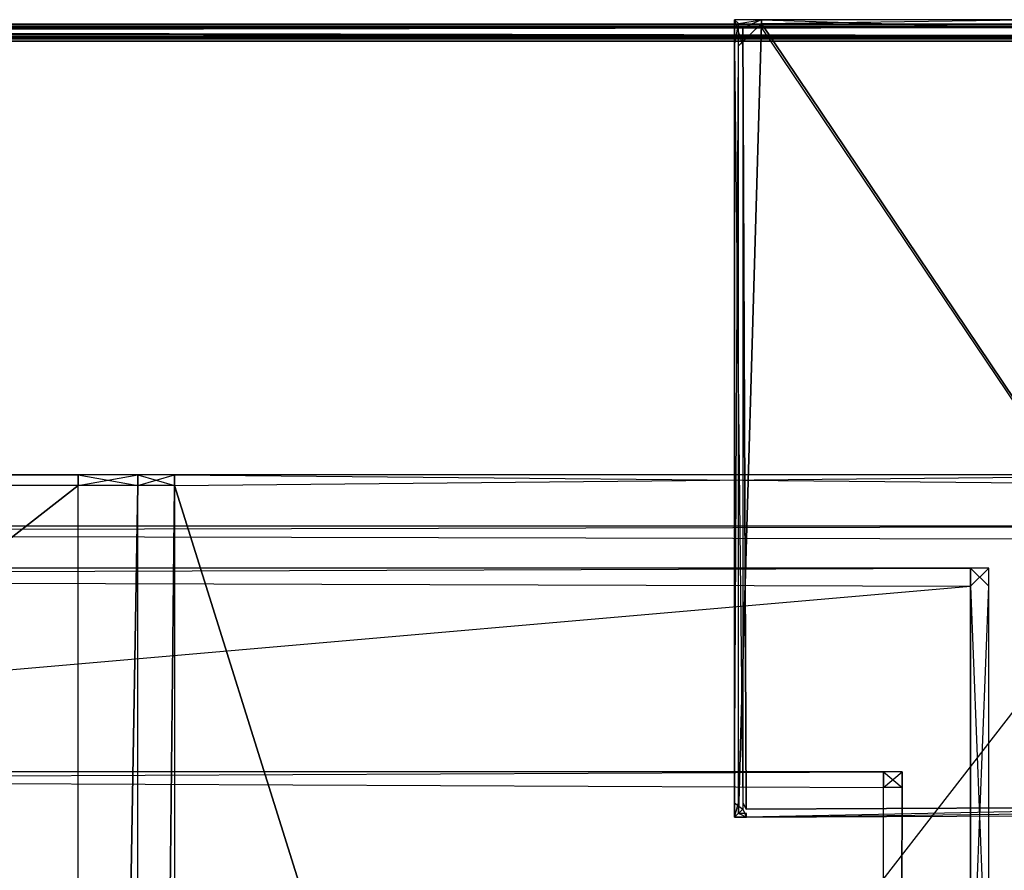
# Model space of a CAD drawing. Extents: x -0.418 to 0, y -0.27 to 0.
# Tile 87 of 99: x -0.053 to -0.019, y -0.029 to 0. Entities that reach past the tile are written whole.
import ezdxf

# ---------------------------------------------------------------- set-up
doc = ezdxf.new("R2010")
doc.units = 0
for name, color, linetype in [('L0_EMO_FKT_RE_1___REPLACEMTFORE', 7, 'CONTINUOUS'), ('L10_KORPUS2_0___REPLACEMTFOREMP', 7, 'CONTINUOUS'), ('L15_KORPUS1_1___REPLACEMTFOREMP', 7, 'CONTINUOUS'), ('L16_KORPUS1_0___REPLACEMTFOREMP', 7, 'CONTINUOUS'), ('L21_RUECKW_0___REPLACEMTFOREMPT', 7, 'CONTINUOUS'), ('L6_REGALELEMENT_0___REPLACEMTFO', 7, 'CONTINUOUS'), ('L7_KORPUS2_3___REPLACEMTFOREMPT', 7, 'CONTINUOUS')]:
    doc.layers.add(name, color=color, linetype=linetype)

msp = doc.modelspace()

# ---------------------------------------------------------------- linework, layer by layer
at = {"layer": 'L0_EMO_FKT_RE_1___REPLACEMTFORE', "color": 8}
for points, invisible_edges in [([(-0.027609, 0, 0.007703), (-0.028409, -0.000135, 0.007703), (-0.028545, 0, 0.007703), (-0.027609, 0, 0.007703)], 13), ([(-0.028409, -0.000135, 0.007703), (-0.028545, -0.000907, 0.007703), (-0.028545, 0, 0.007703), (-0.028409, -0.000135, 0.007703)], 13), ([(-0.02826, -0.000907, 0.928317), (-0.028545, 0, 0.928317), (-0.028545, -0.000907, 0.928317), (-0.02826, -0.000907, 0.928317)], 13), ([(-0.028545, 0, 0.928317), (-0.02826, -0.000907, 0.928317), (-0.02826, -0.000284, 0.928317), (-0.028545, 0, 0.928317)], 14), ([(-0.02826, -0.000284, 0.928317), (-0.027609, 0, 0.928317), (-0.028545, 0, 0.928317), (-0.02826, -0.000284, 0.928317)], 13), ([(-0.028545, 0, 0.007915), (-0.028545, -0.000907, 0.007703), (-0.028545, -0.000907, 0.007915), (-0.028545, 0, 0.007915)], 13), ([(-0.028545, -0.000907, 0.007703), (-0.028545, 0, 0.007915), (-0.028545, 0, 0.007703), (-0.028545, -0.000907, 0.007703)], 14), ([(-0.028545, 0, 0.007915), (-0.027609, 0, 0.007703), (-0.028545, 0, 0.007703), (-0.028545, 0, 0.007915)], 13), ([(-0.027609, 0, 0.007703), (-0.028545, 0, 0.007915), (-0.027609, 0, 0.007915), (-0.027609, 0, 0.007703)], 14), ([(-0.028545, 0, 0.927512), (-0.027609, 0, 0.007915), (-0.028545, 0, 0.007915), (-0.028545, 0, 0.927512)], 13), ([(-0.027609, 0, 0.007915), (-0.028545, 0, 0.927512), (-0.027609, 0, 0.927512), (-0.027609, 0, 0.007915)], 14), ([(-0.028545, 0, 0.927512), (-0.028545, -0.000907, 0.007915), (-0.028545, -0.000907, 0.927512), (-0.028545, 0, 0.927512)], 13), ([(-0.028545, -0.000907, 0.007915), (-0.028545, 0, 0.927512), (-0.028545, 0, 0.007915), (-0.028545, -0.000907, 0.007915)], 14), ([(-0.028545, 0, 0.928317), (-0.028545, -0.000907, 0.927512), (-0.028545, -0.000907, 0.928317), (-0.028545, 0, 0.928317)], 13), ([(-0.028545, -0.000907, 0.927512), (-0.028545, 0, 0.928317), (-0.028545, 0, 0.927512), (-0.028545, -0.000907, 0.927512)], 14), ([(-0.028545, 0, 0.928317), (-0.027609, 0, 0.927512), (-0.028545, 0, 0.927512), (-0.028545, 0, 0.928317)], 13), ([(-0.027609, 0, 0.927512), (-0.028545, 0, 0.928317), (-0.027609, 0, 0.928317), (-0.027609, 0, 0.927512)], 14), ([(-0.028409, -0.000135, 0.007703), (-0.027609, 0, 0.007703), (-0.027609, -0.000135, 0.007703), (-0.028409, -0.000135, 0.007703)], 14), ([(-0.027609, 0, 0.928317), (-0.02826, -0.000284, 0.928317), (-0.027609, -0.000284, 0.928317), (-0.027609, 0, 0.928317)], 14), ([(-0.018521, 0, 0.007703), (-0.027609, -0.000135, 0.007703), (-0.027609, 0, 0.007703), (-0.018521, 0, 0.007703)], 13), ([(-0.027609, -0.000135, 0.007703), (-0.018521, 0, 0.007703), (-0.018521, -0.000135, 0.007703), (-0.027609, -0.000135, 0.007703)], 14), ([(-0.018521, -0.000284, 0.928317), (-0.027609, 0, 0.928317), (-0.027609, -0.000284, 0.928317), (-0.018521, -0.000284, 0.928317)], 13), ([(-0.027609, 0, 0.928317), (-0.018521, -0.000284, 0.928317), (-0.018521, 0, 0.928317), (-0.027609, 0, 0.928317)], 14), ([(-0.027609, 0, 0.007915), (-0.018521, 0, 0.007703), (-0.027609, 0, 0.007703), (-0.027609, 0, 0.007915)], 13), ([(-0.018521, 0, 0.007703), (-0.027609, 0, 0.007915), (-0.018521, 0, 0.007915), (-0.018521, 0, 0.007703)], 14), ([(-0.027609, 0, 0.927512), (-0.018521, 0, 0.007915), (-0.027609, 0, 0.007915), (-0.027609, 0, 0.927512)], 13), ([(-0.018521, 0, 0.007915), (-0.027609, 0, 0.927512), (-0.018521, 0, 0.927512), (-0.018521, 0, 0.007915)], 14), ([(-0.027609, 0, 0.928317), (-0.018521, 0, 0.927512), (-0.027609, 0, 0.927512), (-0.027609, 0, 0.928317)], 13), ([(-0.018521, 0, 0.927512), (-0.027609, 0, 0.928317), (-0.018521, 0, 0.928317), (-0.018521, 0, 0.927512)], 14), ([(-0.028545, -0.000907, 0.007703), (-0.028409, -0.000135, 0.007703), (-0.028409, -0.000907, 0.007703), (-0.028545, -0.000907, 0.007703)], 14), ([(-0.027609, -0.000135, 0.007703), (-0.028409, -0.000907, 0.007703), (-0.028409, -0.000135, 0.007703), (-0.027609, -0.000135, 0.007703)], 13), ([(-0.028409, -0.000907, 0.007703), (-0.027609, -0.000135, 0.007703), (-0.028409, -0.027129, 0.007703), (-0.028409, -0.000907, 0.007703)], 10), ([(-0.028409, -0.027129, 0.007703), (-0.027609, -0.000135, 0.007703), (-0.028409, -0.027494, 0.007703), (-0.028409, -0.027129, 0.007703)], 13), ([(-0.028409, -0.027494, 0.007703), (-0.027609, -0.000135, 0.007703), (-0.028133, -0.027492, 0.007703), (-0.028409, -0.027494, 0.007703)], 10), ([(-0.02826, -0.000907, 0.928317), (-0.028134, -0.027343, 0.928317), (-0.02826, -0.000284, 0.928317), (-0.02826, -0.000907, 0.928317)], 13), ([(-0.02826, -0.000284, 0.928317), (-0.028134, -0.027343, 0.928317), (-0.027609, -0.000284, 0.928317), (-0.02826, -0.000284, 0.928317)], 10), ([(-0.027609, -0.000284, 0.928317), (-0.028134, -0.027343, 0.928317), (-0.009446, -0.02725, 0.928317), (-0.027609, -0.000284, 0.928317)], 13), ([(-0.028133, -0.027492, 0.007703), (-0.027609, -0.000135, 0.007703), (-0.009278, -0.027399, 0.007703), (-0.028133, -0.027492, 0.007703)], 13), ([(-0.009278, -0.027399, 0.007703), (-0.027609, -0.000135, 0.007703), (-0.018521, -0.000135, 0.007703), (-0.009278, -0.027399, 0.007703)], 10), ([(-0.027609, -0.000284, 0.928317), (-0.009446, -0.02725, 0.928317), (-0.018521, -0.000284, 0.928317), (-0.027609, -0.000284, 0.928317)], 10), ([(-0.028409, -0.000907, 0.007703), (-0.028545, -0.027129, 0.007703), (-0.028545, -0.000907, 0.007703), (-0.028409, -0.000907, 0.007703)], 13), ([(-0.028545, -0.027129, 0.007703), (-0.028409, -0.000907, 0.007703), (-0.028409, -0.027129, 0.007703), (-0.028545, -0.027129, 0.007703)], 14), ([(-0.02826, -0.027129, 0.928317), (-0.028545, -0.000907, 0.928317), (-0.028545, -0.027129, 0.928317), (-0.02826, -0.027129, 0.928317)], 13), ([(-0.028545, -0.000907, 0.928317), (-0.02826, -0.027129, 0.928317), (-0.02826, -0.000907, 0.928317), (-0.028545, -0.000907, 0.928317)], 14), ([(-0.028545, -0.000907, 0.007915), (-0.028545, -0.027129, 0.007703), (-0.028545, -0.027129, 0.007915), (-0.028545, -0.000907, 0.007915)], 13), ([(-0.028545, -0.027129, 0.007703), (-0.028545, -0.000907, 0.007915), (-0.028545, -0.000907, 0.007703), (-0.028545, -0.027129, 0.007703)], 14), ([(-0.028545, -0.000907, 0.927512), (-0.028545, -0.027129, 0.007915), (-0.028545, -0.027129, 0.927512), (-0.028545, -0.000907, 0.927512)], 13), ([(-0.028545, -0.027129, 0.007915), (-0.028545, -0.000907, 0.927512), (-0.028545, -0.000907, 0.007915), (-0.028545, -0.027129, 0.007915)], 14), ([(-0.028545, -0.000907, 0.928317), (-0.028545, -0.027129, 0.927512), (-0.028545, -0.027129, 0.928317), (-0.028545, -0.000907, 0.928317)], 13), ([(-0.028545, -0.027129, 0.927512), (-0.028545, -0.000907, 0.928317), (-0.028545, -0.000907, 0.927512), (-0.028545, -0.027129, 0.927512)], 14), ([(-0.02826, -0.027129, 0.928317), (-0.028134, -0.027343, 0.928317), (-0.02826, -0.000907, 0.928317), (-0.02826, -0.027129, 0.928317)], 10), ([(-0.028409, -0.027129, 0.007703), (-0.028545, -0.027629, 0.007703), (-0.028545, -0.027129, 0.007703), (-0.028409, -0.027129, 0.007703)], 13), ([(-0.028545, -0.027629, 0.007703), (-0.028409, -0.027129, 0.007703), (-0.028409, -0.027494, 0.007703), (-0.028545, -0.027629, 0.007703)], 14), ([(-0.02826, -0.027344, 0.928317), (-0.028545, -0.027129, 0.928317), (-0.028545, -0.027629, 0.928317), (-0.02826, -0.027344, 0.928317)], 13), ([(-0.028545, -0.027129, 0.928317), (-0.02826, -0.027344, 0.928317), (-0.02826, -0.027129, 0.928317), (-0.028545, -0.027129, 0.928317)], 14), ([(-0.028545, -0.027129, 0.007915), (-0.028545, -0.027629, 0.007703), (-0.028545, -0.027629, 0.007915), (-0.028545, -0.027129, 0.007915)], 13), ([(-0.028545, -0.027629, 0.007703), (-0.028545, -0.027129, 0.007915), (-0.028545, -0.027129, 0.007703), (-0.028545, -0.027629, 0.007703)], 14), ([(-0.028545, -0.027129, 0.927512), (-0.028545, -0.027629, 0.007915), (-0.028545, -0.027629, 0.927512), (-0.028545, -0.027129, 0.927512)], 13), ([(-0.028545, -0.027629, 0.007915), (-0.028545, -0.027129, 0.927512), (-0.028545, -0.027129, 0.007915), (-0.028545, -0.027629, 0.007915)], 14), ([(-0.028545, -0.027129, 0.928317), (-0.028545, -0.027629, 0.927512), (-0.028545, -0.027629, 0.928317), (-0.028545, -0.027129, 0.928317)], 13), ([(-0.028545, -0.027629, 0.927512), (-0.028545, -0.027129, 0.928317), (-0.028545, -0.027129, 0.927512), (-0.028545, -0.027629, 0.927512)], 14), ([(-0.028134, -0.027343, 0.928317), (-0.02826, -0.027129, 0.928317), (-0.02826, -0.027344, 0.928317), (-0.028134, -0.027343, 0.928317)], 13), ([(-0.028132, -0.027627, 0.928317), (-0.009446, -0.02725, 0.928317), (-0.028134, -0.027343, 0.928317), (-0.028132, -0.027627, 0.928317)], 13), ([(-0.009446, -0.02725, 0.928317), (-0.028132, -0.027627, 0.928317), (-0.009277, -0.027534, 0.928317), (-0.009446, -0.02725, 0.928317)], 14), ([(-0.028132, -0.027627, 0.928317), (-0.02826, -0.027344, 0.928317), (-0.028545, -0.027629, 0.928317), (-0.028132, -0.027627, 0.928317)], 13), ([(-0.028409, -0.027494, 0.007703), (-0.028132, -0.027627, 0.007703), (-0.028545, -0.027629, 0.007703), (-0.028409, -0.027494, 0.007703)], 13), ([(-0.028132, -0.027627, 0.007703), (-0.028409, -0.027494, 0.007703), (-0.028133, -0.027492, 0.007703), (-0.028132, -0.027627, 0.007703)], 14), ([(-0.02826, -0.027344, 0.928317), (-0.028132, -0.027627, 0.928317), (-0.028134, -0.027343, 0.928317), (-0.02826, -0.027344, 0.928317)], 14), ([(-0.009278, -0.027399, 0.007703), (-0.028132, -0.027627, 0.007703), (-0.028133, -0.027492, 0.007703), (-0.009278, -0.027399, 0.007703)], 13), ([(-0.028132, -0.027627, 0.007703), (-0.009278, -0.027399, 0.007703), (-0.009277, -0.027534, 0.007703), (-0.028132, -0.027627, 0.007703)], 14), ([(-0.009277, -0.027534, 0.007915), (-0.028132, -0.027627, 0.007703), (-0.009277, -0.027534, 0.007703), (-0.009277, -0.027534, 0.007915)], 13), ([(-0.028132, -0.027627, 0.007703), (-0.009277, -0.027534, 0.007915), (-0.028132, -0.027627, 0.007915), (-0.028132, -0.027627, 0.007703)], 14), ([(-0.009277, -0.027534, 0.927512), (-0.028132, -0.027627, 0.007915), (-0.009277, -0.027534, 0.007915), (-0.009277, -0.027534, 0.927512)], 13), ([(-0.028132, -0.027627, 0.007915), (-0.009277, -0.027534, 0.927512), (-0.028132, -0.027627, 0.927512), (-0.028132, -0.027627, 0.007915)], 14), ([(-0.009277, -0.027534, 0.928317), (-0.028132, -0.027627, 0.927512), (-0.009277, -0.027534, 0.927512), (-0.009277, -0.027534, 0.928317)], 13), ([(-0.028132, -0.027627, 0.927512), (-0.009277, -0.027534, 0.928317), (-0.028132, -0.027627, 0.928317), (-0.028132, -0.027627, 0.927512)], 14), ([(-0.028132, -0.027627, 0.007915), (-0.028545, -0.027629, 0.007703), (-0.028132, -0.027627, 0.007703), (-0.028132, -0.027627, 0.007915)], 13), ([(-0.028545, -0.027629, 0.007703), (-0.028132, -0.027627, 0.007915), (-0.028545, -0.027629, 0.007915), (-0.028545, -0.027629, 0.007703)], 14), ([(-0.028132, -0.027627, 0.927512), (-0.028545, -0.027629, 0.007915), (-0.028132, -0.027627, 0.007915), (-0.028132, -0.027627, 0.927512)], 13), ([(-0.028545, -0.027629, 0.007915), (-0.028132, -0.027627, 0.927512), (-0.028545, -0.027629, 0.927512), (-0.028545, -0.027629, 0.007915)], 14), ([(-0.028132, -0.027627, 0.928317), (-0.028545, -0.027629, 0.927512), (-0.028132, -0.027627, 0.927512), (-0.028132, -0.027627, 0.928317)], 13), ([(-0.028545, -0.027629, 0.927512), (-0.028132, -0.027627, 0.928317), (-0.028545, -0.027629, 0.928317), (-0.028545, -0.027629, 0.927512)], 14)]:
    msp.add_3dface(points, dxfattribs=dict(at, invisible_edges=invisible_edges))
at = {"layer": 'L10_KORPUS2_0___REPLACEMTFOREMP', "color": 250}
for points, invisible_edges in [([(-0.00966, -0.018003, 0.588239), (-0.209, -0.017547, 0.588239), (-0.209, -0.018003, 0.588239), (-0.00966, -0.018003, 0.588239)], 13), ([(-0.209, -0.017547, 0.588239), (-0.00966, -0.018003, 0.588239), (-0.00966, -0.017547, 0.588239), (-0.209, -0.017547, 0.588239)], 14), ([(-0.209, -0.017547, 0.573092), (-0.00966, -0.017547, 0.572863), (-0.209, -0.017547, 0.572863), (-0.209, -0.017547, 0.573092)], 13), ([(-0.00966, -0.017547, 0.572863), (-0.209, -0.017547, 0.573092), (-0.00966, -0.017547, 0.573092), (-0.00966, -0.017547, 0.572863)], 14), ([(-0.209, -0.017547, 0.588093), (-0.00966, -0.017547, 0.573092), (-0.209, -0.017547, 0.573092), (-0.209, -0.017547, 0.588093)], 13), ([(-0.00966, -0.017547, 0.573092), (-0.209, -0.017547, 0.588093), (-0.00966, -0.017547, 0.588093), (-0.00966, -0.017547, 0.573092)], 14), ([(-0.209, -0.017547, 0.588239), (-0.00966, -0.017547, 0.588093), (-0.209, -0.017547, 0.588093), (-0.209, -0.017547, 0.588239)], 13), ([(-0.00966, -0.017547, 0.588093), (-0.209, -0.017547, 0.588239), (-0.00966, -0.017547, 0.588239), (-0.00966, -0.017547, 0.588093)], 14), ([(-0.00966, -0.017547, 0.572863), (-0.209, -0.018003, 0.572863), (-0.209, -0.017547, 0.572863), (-0.00966, -0.017547, 0.572863)], 13), ([(-0.209, -0.018003, 0.572863), (-0.00966, -0.017547, 0.572863), (-0.00966, -0.018003, 0.572863), (-0.209, -0.018003, 0.572863)], 14), ([(-0.00966, -0.249663, 0.588239), (-0.209, -0.018003, 0.588239), (-0.209, -0.249663, 0.588239), (-0.00966, -0.249663, 0.588239)], 13), ([(-0.209, -0.018003, 0.588239), (-0.00966, -0.249663, 0.588239), (-0.00966, -0.018003, 0.588239), (-0.209, -0.018003, 0.588239)], 14), ([(-0.209, -0.018003, 0.572863), (-0.00966, -0.249663, 0.572863), (-0.209, -0.249663, 0.572863), (-0.209, -0.018003, 0.572863)], 13), ([(-0.00966, -0.249663, 0.572863), (-0.209, -0.018003, 0.572863), (-0.00966, -0.018003, 0.572863), (-0.00966, -0.249663, 0.572863)], 14)]:
    msp.add_3dface(points, dxfattribs=dict(at, invisible_edges=invisible_edges))
at = {"layer": 'L15_KORPUS1_1___REPLACEMTFOREMP', "color": 8}
for points, invisible_edges in [([(-0.209, -0.000155, 0.928806), (-0.000744, -0.000254, 0.928707), (-0.209, -0.000254, 0.928707), (-0.209, -0.000155, 0.928806)], 13), ([(-0.000744, -0.000254, 0.928707), (-0.209, -0.000155, 0.928806), (-0.000703, -0.000155, 0.928806), (-0.000744, -0.000254, 0.928707)], 14), ([(-0.209, -0.000155, 0.935434), (-0.000703, -0.000155, 0.928978), (-0.209, -0.000155, 0.928978), (-0.209, -0.000155, 0.935434)], 13), ([(-0.000703, -0.000155, 0.928978), (-0.209, -0.000155, 0.935434), (-0.000703, -0.000155, 0.935434), (-0.000703, -0.000155, 0.928978)], 14), ([(-0.209, -0.000155, 0.928978), (-0.000703, -0.000155, 0.928806), (-0.209, -0.000155, 0.928806), (-0.209, -0.000155, 0.928978)], 13), ([(-0.000703, -0.000155, 0.928806), (-0.209, -0.000155, 0.928978), (-0.000703, -0.000155, 0.928978), (-0.000703, -0.000155, 0.928806)], 14), ([(-0.000729, -0.000219, 0.935564), (-0.209, -0.000155, 0.9355), (-0.209, -0.000219, 0.935564), (-0.000729, -0.000219, 0.935564)], 13), ([(-0.209, -0.000155, 0.9355), (-0.000729, -0.000219, 0.935564), (-0.000703, -0.000155, 0.9355), (-0.209, -0.000155, 0.9355)], 14), ([(-0.209, -0.000155, 0.9355), (-0.000703, -0.000155, 0.935434), (-0.209, -0.000155, 0.935434), (-0.209, -0.000155, 0.9355)], 13), ([(-0.000703, -0.000155, 0.935434), (-0.209, -0.000155, 0.9355), (-0.000703, -0.000155, 0.9355), (-0.000703, -0.000155, 0.935434)], 14), ([(-0.209, -0.000575, 0.93592), (-0.000729, -0.000219, 0.935564), (-0.209, -0.000219, 0.935564), (-0.209, -0.000575, 0.93592)], 13), ([(-0.000729, -0.000219, 0.935564), (-0.209, -0.000575, 0.93592), (-0.000877, -0.000575, 0.93592), (-0.000729, -0.000219, 0.935564)], 14), ([(-0.209, -0.000254, 0.928707), (-0.000886, -0.000598, 0.928363), (-0.209, -0.000598, 0.928363), (-0.209, -0.000254, 0.928707)], 13), ([(-0.000886, -0.000598, 0.928363), (-0.209, -0.000254, 0.928707), (-0.000744, -0.000254, 0.928707), (-0.000886, -0.000598, 0.928363)], 14), ([(-0.209, -0.000654, 0.936), (-0.000877, -0.000575, 0.93592), (-0.209, -0.000575, 0.93592), (-0.209, -0.000654, 0.936)], 13), ([(-0.000877, -0.000575, 0.93592), (-0.209, -0.000654, 0.936), (-0.00091, -0.000654, 0.936), (-0.000877, -0.000575, 0.93592)], 14), ([(-0.209, -0.000598, 0.928363), (-0.00091, -0.000654, 0.928306), (-0.209, -0.000654, 0.928306), (-0.209, -0.000598, 0.928363)], 13), ([(-0.00091, -0.000654, 0.928306), (-0.209, -0.000598, 0.928363), (-0.000886, -0.000598, 0.928363), (-0.00091, -0.000654, 0.928306)], 14), ([(-0.00091, -0.000749, 0.936), (-0.209, -0.000654, 0.936), (-0.209, -0.000749, 0.936), (-0.00091, -0.000749, 0.936)], 13), ([(-0.209, -0.000654, 0.936), (-0.00091, -0.000749, 0.936), (-0.00091, -0.000654, 0.936), (-0.209, -0.000654, 0.936)], 14), ([(-0.00091, -0.000654, 0.928306), (-0.209, -0.00075, 0.928306), (-0.209, -0.000654, 0.928306), (-0.00091, -0.000654, 0.928306)], 13), ([(-0.209, -0.00075, 0.928306), (-0.00091, -0.000654, 0.928306), (-0.00091, -0.00075, 0.928306), (-0.209, -0.00075, 0.928306)], 14), ([(-0.000906, -0.269344, 0.936), (-0.209, -0.000749, 0.936), (-0.209, -0.269344, 0.936), (-0.000906, -0.269344, 0.936)], 13), ([(-0.209, -0.000749, 0.936), (-0.000906, -0.269344, 0.936), (-0.00091, -0.000749, 0.936), (-0.209, -0.000749, 0.936)], 10), ([(-0.00091, -0.00075, 0.928306), (-0.209, -0.269343, 0.928306), (-0.209, -0.00075, 0.928306), (-0.00091, -0.00075, 0.928306)], 13), ([(-0.209, -0.269343, 0.928306), (-0.00091, -0.00075, 0.928306), (-0.000906, -0.269343, 0.928306), (-0.209, -0.269343, 0.928306)], 10)]:
    msp.add_3dface(points, dxfattribs=dict(at, invisible_edges=invisible_edges))
at = {"layer": 'L16_KORPUS1_0___REPLACEMTFOREMP', "color": 8}
for points, invisible_edges in [([(-0.209, -0.000155, 0.007194), (-0.000744, -0.000254, 0.007293), (-0.000703, -0.000155, 0.007194), (-0.209, -0.000155, 0.007194)], 13), ([(-0.000744, -0.000254, 0.007293), (-0.209, -0.000155, 0.007194), (-0.209, -0.000254, 0.007293), (-0.000744, -0.000254, 0.007293)], 14), ([(-0.209, -0.000155, 0.000566), (-0.000703, -0.000155, 0.007022), (-0.000703, -0.000155, 0.000566), (-0.209, -0.000155, 0.000566)], 13), ([(-0.000703, -0.000155, 0.007022), (-0.209, -0.000155, 0.000566), (-0.209, -0.000155, 0.007022), (-0.000703, -0.000155, 0.007022)], 14), ([(-0.209, -0.000155, 0.007022), (-0.000703, -0.000155, 0.007194), (-0.000703, -0.000155, 0.007022), (-0.209, -0.000155, 0.007022)], 13), ([(-0.000703, -0.000155, 0.007194), (-0.209, -0.000155, 0.007022), (-0.209, -0.000155, 0.007194), (-0.000703, -0.000155, 0.007194)], 14), ([(-0.000703, -0.000155, 0.0005), (-0.209, -0.000219, 0.000436), (-0.209, -0.000155, 0.0005), (-0.000703, -0.000155, 0.0005)], 13), ([(-0.209, -0.000219, 0.000436), (-0.000703, -0.000155, 0.0005), (-0.000729, -0.000219, 0.000436), (-0.209, -0.000219, 0.000436)], 14), ([(-0.209, -0.000155, 0.0005), (-0.000703, -0.000155, 0.000566), (-0.000703, -0.000155, 0.0005), (-0.209, -0.000155, 0.0005)], 13), ([(-0.000703, -0.000155, 0.000566), (-0.209, -0.000155, 0.0005), (-0.209, -0.000155, 0.000566), (-0.000703, -0.000155, 0.000566)], 14), ([(-0.209, -0.000219, 0.000436), (-0.000877, -0.000575, 0.00008), (-0.209, -0.000575, 0.00008), (-0.209, -0.000219, 0.000436)], 13), ([(-0.000877, -0.000575, 0.00008), (-0.209, -0.000219, 0.000436), (-0.000729, -0.000219, 0.000436), (-0.000877, -0.000575, 0.00008)], 14), ([(-0.209, -0.000598, 0.007637), (-0.000744, -0.000254, 0.007293), (-0.209, -0.000254, 0.007293), (-0.209, -0.000598, 0.007637)], 13), ([(-0.000744, -0.000254, 0.007293), (-0.209, -0.000598, 0.007637), (-0.000886, -0.000598, 0.007637), (-0.000744, -0.000254, 0.007293)], 14), ([(-0.209, -0.000654), (-0.000877, -0.000575, 0.00008), (-0.00091, -0.000654), (-0.209, -0.000654)], 13), ([(-0.000877, -0.000575, 0.00008), (-0.209, -0.000654), (-0.209, -0.000575, 0.00008), (-0.000877, -0.000575, 0.00008)], 14), ([(-0.209, -0.000654, 0.007694), (-0.000886, -0.000598, 0.007637), (-0.209, -0.000598, 0.007637), (-0.209, -0.000654, 0.007694)], 13), ([(-0.000886, -0.000598, 0.007637), (-0.209, -0.000654, 0.007694), (-0.00091, -0.000654, 0.007694), (-0.000886, -0.000598, 0.007637)], 14), ([(-0.00091, -0.000654), (-0.209, -0.000749), (-0.209, -0.000654), (-0.00091, -0.000654)], 13), ([(-0.209, -0.000749), (-0.00091, -0.000654), (-0.00091, -0.000749), (-0.209, -0.000749)], 14), ([(-0.00091, -0.00075, 0.007694), (-0.209, -0.000654, 0.007694), (-0.209, -0.00075, 0.007694), (-0.00091, -0.00075, 0.007694)], 13), ([(-0.209, -0.000654, 0.007694), (-0.00091, -0.00075, 0.007694), (-0.00091, -0.000654, 0.007694), (-0.209, -0.000654, 0.007694)], 14), ([(-0.00091, -0.000749), (-0.209, -0.269344), (-0.209, -0.000749), (-0.00091, -0.000749)], 13), ([(-0.209, -0.269344), (-0.00091, -0.000749), (-0.000906, -0.269344), (-0.209, -0.269344)], 10), ([(-0.000906, -0.269343, 0.007694), (-0.209, -0.00075, 0.007694), (-0.209, -0.269343, 0.007694), (-0.000906, -0.269343, 0.007694)], 13), ([(-0.209, -0.00075, 0.007694), (-0.000906, -0.269343, 0.007694), (-0.00091, -0.00075, 0.007694), (-0.209, -0.00075, 0.007694)], 10)]:
    msp.add_3dface(points, dxfattribs=dict(at, invisible_edges=invisible_edges))
at = {"layer": 'L21_RUECKW_0___REPLACEMTFOREMPT', "color": 250}
for points, invisible_edges in [([(-0.020376, -0.019625, 0.582106), (-0.209, -0.019002, 0.582106), (-0.209, -0.019625, 0.582106), (-0.020376, -0.019625, 0.582106)], 13), ([(-0.209, -0.019002, 0.582106), (-0.020376, -0.019625, 0.582106), (-0.020376, -0.019002, 0.582106), (-0.209, -0.019002, 0.582106)], 14), ([(-0.020376, -0.019002, 0.007529), (-0.209, -0.019625, 0.007529), (-0.209, -0.019002, 0.007529), (-0.020376, -0.019002, 0.007529)], 13), ([(-0.209, -0.019625, 0.007529), (-0.020376, -0.019002, 0.007529), (-0.020376, -0.019625, 0.007529), (-0.209, -0.019625, 0.007529)], 14), ([(-0.209, -0.019002, 0.582106), (-0.020376, -0.019002, 0.581743), (-0.209, -0.019002, 0.581743), (-0.209, -0.019002, 0.582106)], 13), ([(-0.020376, -0.019002, 0.581743), (-0.209, -0.019002, 0.582106), (-0.020376, -0.019002, 0.582106), (-0.020376, -0.019002, 0.581743)], 14), ([(-0.209, -0.019002, 0.581743), (-0.020376, -0.019002, 0.008073), (-0.209, -0.019002, 0.008073), (-0.209, -0.019002, 0.581743)], 13), ([(-0.020376, -0.019002, 0.008073), (-0.209, -0.019002, 0.581743), (-0.020376, -0.019002, 0.581743), (-0.020376, -0.019002, 0.008073)], 14), ([(-0.209, -0.019002, 0.008073), (-0.020376, -0.019002, 0.007529), (-0.209, -0.019002, 0.007529), (-0.209, -0.019002, 0.008073)], 13), ([(-0.020376, -0.019002, 0.007529), (-0.209, -0.019002, 0.008073), (-0.020376, -0.019002, 0.008073), (-0.020376, -0.019002, 0.007529)], 14), ([(-0.019734, -0.019002, 0.007529), (-0.020376, -0.019625, 0.007529), (-0.020376, -0.019002, 0.007529), (-0.019734, -0.019002, 0.007529)], 13), ([(-0.020376, -0.019625, 0.007529), (-0.019734, -0.019002, 0.007529), (-0.019734, -0.019625, 0.007529), (-0.020376, -0.019625, 0.007529)], 14), ([(-0.019734, -0.019625, 0.582106), (-0.020376, -0.019002, 0.582106), (-0.020376, -0.019625, 0.582106), (-0.019734, -0.019625, 0.582106)], 13), ([(-0.020376, -0.019002, 0.582106), (-0.019734, -0.019625, 0.582106), (-0.019734, -0.019002, 0.582106), (-0.020376, -0.019002, 0.582106)], 14), ([(-0.020376, -0.019002, 0.582106), (-0.019734, -0.019002, 0.581743), (-0.020376, -0.019002, 0.581743), (-0.020376, -0.019002, 0.582106)], 13), ([(-0.019734, -0.019002, 0.581743), (-0.020376, -0.019002, 0.582106), (-0.019734, -0.019002, 0.582106), (-0.019734, -0.019002, 0.581743)], 14), ([(-0.020376, -0.019002, 0.581743), (-0.019734, -0.019002, 0.008073), (-0.020376, -0.019002, 0.008073), (-0.020376, -0.019002, 0.581743)], 13), ([(-0.019734, -0.019002, 0.008073), (-0.020376, -0.019002, 0.581743), (-0.019734, -0.019002, 0.581743), (-0.019734, -0.019002, 0.008073)], 14), ([(-0.020376, -0.019002, 0.008073), (-0.019734, -0.019002, 0.007529), (-0.020376, -0.019002, 0.007529), (-0.020376, -0.019002, 0.008073)], 13), ([(-0.019734, -0.019002, 0.007529), (-0.020376, -0.019002, 0.008073), (-0.019734, -0.019002, 0.008073), (-0.019734, -0.019002, 0.007529)], 14), ([(-0.019734, -0.019002, 0.581743), (-0.019734, -0.019625, 0.582106), (-0.019734, -0.019625, 0.581743), (-0.019734, -0.019002, 0.581743)], 13), ([(-0.019734, -0.019625, 0.582106), (-0.019734, -0.019002, 0.581743), (-0.019734, -0.019002, 0.582106), (-0.019734, -0.019625, 0.582106)], 14), ([(-0.019734, -0.019002, 0.008073), (-0.019734, -0.019625, 0.581743), (-0.019734, -0.019625, 0.008073), (-0.019734, -0.019002, 0.008073)], 13), ([(-0.019734, -0.019625, 0.581743), (-0.019734, -0.019002, 0.008073), (-0.019734, -0.019002, 0.581743), (-0.019734, -0.019625, 0.581743)], 14), ([(-0.019734, -0.019002, 0.007529), (-0.019734, -0.019625, 0.008073), (-0.019734, -0.019625, 0.007529), (-0.019734, -0.019002, 0.007529)], 13), ([(-0.019734, -0.019625, 0.008073), (-0.019734, -0.019002, 0.007529), (-0.019734, -0.019002, 0.008073), (-0.019734, -0.019625, 0.008073)], 14), ([(-0.020376, -0.036045, 0.582106), (-0.209, -0.019625, 0.582106), (-0.209, -0.036045, 0.582106), (-0.020376, -0.036045, 0.582106)], 13), ([(-0.209, -0.019625, 0.582106), (-0.020376, -0.036045, 0.582106), (-0.020376, -0.019625, 0.582106), (-0.209, -0.019625, 0.582106)], 14), ([(-0.020376, -0.019625, 0.007529), (-0.209, -0.036045, 0.007529), (-0.209, -0.019625, 0.007529), (-0.020376, -0.019625, 0.007529)], 13), ([(-0.209, -0.036045, 0.007529), (-0.020376, -0.019625, 0.007529), (-0.020376, -0.036045, 0.007529), (-0.209, -0.036045, 0.007529)], 14), ([(-0.019734, -0.019625, 0.007529), (-0.020376, -0.036045, 0.007529), (-0.020376, -0.019625, 0.007529), (-0.019734, -0.019625, 0.007529)], 13), ([(-0.020376, -0.036045, 0.007529), (-0.019734, -0.019625, 0.007529), (-0.019734, -0.036045, 0.007529), (-0.020376, -0.036045, 0.007529)], 14), ([(-0.019734, -0.036045, 0.582106), (-0.020376, -0.019625, 0.582106), (-0.020376, -0.036045, 0.582106), (-0.019734, -0.036045, 0.582106)], 13), ([(-0.020376, -0.019625, 0.582106), (-0.019734, -0.036045, 0.582106), (-0.019734, -0.019625, 0.582106), (-0.020376, -0.019625, 0.582106)], 14), ([(-0.019734, -0.019625, 0.007529), (-0.019734, -0.036045, 0.008073), (-0.019734, -0.036045, 0.007529), (-0.019734, -0.019625, 0.007529)], 13), ([(-0.019734, -0.036045, 0.008073), (-0.019734, -0.019625, 0.007529), (-0.019734, -0.019625, 0.008073), (-0.019734, -0.036045, 0.008073)], 14), ([(-0.019734, -0.019625, 0.008073), (-0.019734, -0.036045, 0.581743), (-0.019734, -0.036045, 0.008073), (-0.019734, -0.019625, 0.008073)], 13), ([(-0.019734, -0.036045, 0.581743), (-0.019734, -0.019625, 0.008073), (-0.019734, -0.019625, 0.581743), (-0.019734, -0.036045, 0.581743)], 14), ([(-0.019734, -0.019625, 0.581743), (-0.019734, -0.036045, 0.582106), (-0.019734, -0.036045, 0.581743), (-0.019734, -0.019625, 0.581743)], 13), ([(-0.019734, -0.036045, 0.582106), (-0.019734, -0.019625, 0.581743), (-0.019734, -0.019625, 0.582106), (-0.019734, -0.036045, 0.582106)], 14)]:
    msp.add_3dface(points, dxfattribs=dict(at, invisible_edges=invisible_edges))
at = {"layer": 'L6_REGALELEMENT_0___REPLACEMTFO', "color": 40}
for points, invisible_edges in [([(-0.051265, -0.016133, 0.928212), (-0.209, -0.015765, 0.928212), (-0.209, -0.016133, 0.928212), (-0.051265, -0.016133, 0.928212)], 13), ([(-0.209, -0.015765, 0.928212), (-0.051265, -0.016133, 0.928212), (-0.051265, -0.015765, 0.928212), (-0.209, -0.015765, 0.928212)], 14), ([(-0.051265, -0.015765, 0.58825), (-0.209, -0.016133, 0.58825), (-0.209, -0.015765, 0.58825), (-0.051265, -0.015765, 0.58825)], 13), ([(-0.209, -0.016133, 0.58825), (-0.051265, -0.015765, 0.58825), (-0.051265, -0.016133, 0.58825), (-0.209, -0.016133, 0.58825)], 14), ([(-0.209, -0.015765, 0.588606), (-0.051265, -0.015765, 0.58825), (-0.209, -0.015765, 0.58825), (-0.209, -0.015765, 0.588606)], 13), ([(-0.051265, -0.015765, 0.58825), (-0.209, -0.015765, 0.588606), (-0.051265, -0.015765, 0.588606), (-0.051265, -0.015765, 0.58825)], 14), ([(-0.209, -0.015765, 0.927976), (-0.051265, -0.015765, 0.588606), (-0.209, -0.015765, 0.588606), (-0.209, -0.015765, 0.927976)], 13), ([(-0.051265, -0.015765, 0.588606), (-0.209, -0.015765, 0.927976), (-0.051265, -0.015765, 0.927976), (-0.051265, -0.015765, 0.588606)], 14), ([(-0.209, -0.015765, 0.928212), (-0.051265, -0.015765, 0.927976), (-0.209, -0.015765, 0.927976), (-0.209, -0.015765, 0.928212)], 13), ([(-0.051265, -0.015765, 0.927976), (-0.209, -0.015765, 0.928212), (-0.051265, -0.015765, 0.928212), (-0.051265, -0.015765, 0.927976)], 14), ([(-0.051265, -0.015765, 0.928212), (-0.049209, -0.015765, 0.927976), (-0.051265, -0.015765, 0.927976), (-0.051265, -0.015765, 0.928212)], 13), ([(-0.049209, -0.015765, 0.927976), (-0.051265, -0.015765, 0.928212), (-0.049209, -0.015765, 0.928212), (-0.049209, -0.015765, 0.927976)], 14), ([(-0.051265, -0.015765, 0.927976), (-0.049209, -0.015765, 0.588606), (-0.051265, -0.015765, 0.588606), (-0.051265, -0.015765, 0.927976)], 13), ([(-0.049209, -0.015765, 0.588606), (-0.051265, -0.015765, 0.927976), (-0.049209, -0.015765, 0.927976), (-0.049209, -0.015765, 0.588606)], 14), ([(-0.051265, -0.015765, 0.588606), (-0.049209, -0.015765, 0.58825), (-0.051265, -0.015765, 0.58825), (-0.051265, -0.015765, 0.588606)], 13), ([(-0.049209, -0.015765, 0.58825), (-0.051265, -0.015765, 0.588606), (-0.049209, -0.015765, 0.588606), (-0.049209, -0.015765, 0.58825)], 14), ([(-0.049209, -0.015765, 0.58825), (-0.051265, -0.016133, 0.58825), (-0.051265, -0.015765, 0.58825), (-0.049209, -0.015765, 0.58825)], 13), ([(-0.051265, -0.016133, 0.58825), (-0.049209, -0.015765, 0.58825), (-0.049209, -0.016133, 0.58825), (-0.051265, -0.016133, 0.58825)], 14), ([(-0.049209, -0.016133, 0.928212), (-0.051265, -0.015765, 0.928212), (-0.051265, -0.016133, 0.928212), (-0.049209, -0.016133, 0.928212)], 13), ([(-0.051265, -0.015765, 0.928212), (-0.049209, -0.016133, 0.928212), (-0.049209, -0.015765, 0.928212), (-0.051265, -0.015765, 0.928212)], 14), ([(-0.047932, -0.016133, 0.928212), (-0.049209, -0.015765, 0.928212), (-0.049209, -0.016133, 0.928212), (-0.047932, -0.016133, 0.928212)], 13), ([(-0.049209, -0.015765, 0.928212), (-0.047932, -0.016133, 0.928212), (-0.047932, -0.015765, 0.928212), (-0.049209, -0.015765, 0.928212)], 14), ([(-0.049209, -0.015765, 0.928212), (-0.047932, -0.015765, 0.927976), (-0.049209, -0.015765, 0.927976), (-0.049209, -0.015765, 0.928212)], 13), ([(-0.047932, -0.015765, 0.927976), (-0.049209, -0.015765, 0.928212), (-0.047932, -0.015765, 0.928212), (-0.047932, -0.015765, 0.927976)], 14), ([(-0.049209, -0.015765, 0.927976), (-0.047932, -0.015765, 0.588606), (-0.049209, -0.015765, 0.588606), (-0.049209, -0.015765, 0.927976)], 13), ([(-0.047932, -0.015765, 0.588606), (-0.049209, -0.015765, 0.927976), (-0.047932, -0.015765, 0.927976), (-0.047932, -0.015765, 0.588606)], 14), ([(-0.049209, -0.015765, 0.588606), (-0.047932, -0.015765, 0.58825), (-0.049209, -0.015765, 0.58825), (-0.049209, -0.015765, 0.588606)], 13), ([(-0.047932, -0.015765, 0.58825), (-0.049209, -0.015765, 0.588606), (-0.047932, -0.015765, 0.588606), (-0.047932, -0.015765, 0.58825)], 14), ([(-0.047932, -0.015765, 0.58825), (-0.049209, -0.016133, 0.58825), (-0.049209, -0.015765, 0.58825), (-0.047932, -0.015765, 0.58825)], 13), ([(-0.049209, -0.016133, 0.58825), (-0.047932, -0.015765, 0.58825), (-0.047932, -0.016133, 0.58825), (-0.049209, -0.016133, 0.58825)], 14), ([(-0.009553, -0.015765, 0.58825), (-0.047932, -0.016133, 0.58825), (-0.047932, -0.015765, 0.58825), (-0.009553, -0.015765, 0.58825)], 13), ([(-0.047932, -0.016133, 0.58825), (-0.009553, -0.015765, 0.58825), (-0.009553, -0.016133, 0.58825), (-0.047932, -0.016133, 0.58825)], 14), ([(-0.047932, -0.015765, 0.588606), (-0.009553, -0.015765, 0.58825), (-0.047932, -0.015765, 0.58825), (-0.047932, -0.015765, 0.588606)], 13), ([(-0.009553, -0.015765, 0.58825), (-0.047932, -0.015765, 0.588606), (-0.009553, -0.015765, 0.588606), (-0.009553, -0.015765, 0.58825)], 14), ([(-0.047932, -0.015765, 0.927976), (-0.009553, -0.015765, 0.588606), (-0.047932, -0.015765, 0.588606), (-0.047932, -0.015765, 0.927976)], 13), ([(-0.009553, -0.015765, 0.588606), (-0.047932, -0.015765, 0.927976), (-0.009553, -0.015765, 0.927976), (-0.009553, -0.015765, 0.588606)], 14), ([(-0.047932, -0.015765, 0.928212), (-0.009553, -0.015765, 0.927976), (-0.047932, -0.015765, 0.927976), (-0.047932, -0.015765, 0.928212)], 13), ([(-0.009553, -0.015765, 0.927976), (-0.047932, -0.015765, 0.928212), (-0.009553, -0.015765, 0.928212), (-0.009553, -0.015765, 0.927976)], 14), ([(-0.009553, -0.016133, 0.928212), (-0.047932, -0.015765, 0.928212), (-0.047932, -0.016133, 0.928212), (-0.009553, -0.016133, 0.928212)], 13), ([(-0.047932, -0.015765, 0.928212), (-0.009553, -0.016133, 0.928212), (-0.009553, -0.015765, 0.928212), (-0.047932, -0.015765, 0.928212)], 14), ([(-0.051265, -0.016133, 0.58825), (-0.209, -0.138817, 0.58825), (-0.209, -0.016133, 0.58825), (-0.051265, -0.016133, 0.58825)], 13), ([(-0.209, -0.138817, 0.58825), (-0.051265, -0.016133, 0.58825), (-0.051265, -0.138817, 0.58825), (-0.209, -0.138817, 0.58825)], 14), ([(-0.209, -0.138745, 0.928212), (-0.051265, -0.016133, 0.928212), (-0.209, -0.016133, 0.928212), (-0.209, -0.138745, 0.928212)], 13), ([(-0.051265, -0.016133, 0.928212), (-0.209, -0.138745, 0.928212), (-0.051265, -0.138745, 0.928212), (-0.051265, -0.016133, 0.928212)], 14), ([(-0.051265, -0.138745, 0.928212), (-0.049209, -0.016133, 0.928212), (-0.051265, -0.016133, 0.928212), (-0.051265, -0.138745, 0.928212)], 13), ([(-0.049209, -0.016133, 0.928212), (-0.051265, -0.138745, 0.928212), (-0.049209, -0.138745, 0.928212), (-0.049209, -0.016133, 0.928212)], 14), ([(-0.049209, -0.016133, 0.58825), (-0.051265, -0.138817, 0.58825), (-0.051265, -0.016133, 0.58825), (-0.049209, -0.016133, 0.58825)], 13), ([(-0.051265, -0.138817, 0.58825), (-0.049209, -0.016133, 0.58825), (-0.049209, -0.138817, 0.58825), (-0.051265, -0.138817, 0.58825)], 14), ([(-0.049209, -0.138745, 0.928212), (-0.047932, -0.016133, 0.928212), (-0.049209, -0.016133, 0.928212), (-0.049209, -0.138745, 0.928212)], 13), ([(-0.047932, -0.016133, 0.928212), (-0.049209, -0.138745, 0.928212), (-0.047932, -0.138748, 0.928212), (-0.047932, -0.016133, 0.928212)], 14), ([(-0.047932, -0.016133, 0.58825), (-0.049209, -0.138817, 0.58825), (-0.049209, -0.016133, 0.58825), (-0.047932, -0.016133, 0.58825)], 13), ([(-0.049209, -0.138817, 0.58825), (-0.047932, -0.016133, 0.58825), (-0.047932, -0.138817, 0.58825), (-0.049209, -0.138817, 0.58825)], 14), ([(-0.047932, -0.016133, 0.58825), (-0.009553, -0.138817, 0.58825), (-0.047932, -0.138817, 0.58825), (-0.047932, -0.016133, 0.58825)], 13), ([(-0.009553, -0.138817, 0.58825), (-0.047932, -0.016133, 0.58825), (-0.009553, -0.016133, 0.58825), (-0.009553, -0.138817, 0.58825)], 14), ([(-0.009553, -0.138817, 0.928212), (-0.047932, -0.016133, 0.928212), (-0.047932, -0.138748, 0.928212), (-0.009553, -0.138817, 0.928212)], 13), ([(-0.047932, -0.016133, 0.928212), (-0.009553, -0.138817, 0.928212), (-0.009553, -0.016133, 0.928212), (-0.047932, -0.016133, 0.928212)], 14)]:
    msp.add_3dface(points, dxfattribs=dict(at, invisible_edges=invisible_edges))
at = {"layer": 'L7_KORPUS2_3___REPLACEMTFOREMPT', "color": 250}
for points, invisible_edges in [([(-0.143743, -0.026056, 0.007494), (-0.023385, -0.026056, 0.023927), (-0.023385, -0.026056, 0.007494), (-0.143743, -0.026056, 0.007494)], 13), ([(-0.023385, -0.026056, 0.023927), (-0.143743, -0.026056, 0.007494), (-0.143743, -0.026056, 0.023927), (-0.023385, -0.026056, 0.023927)], 14), ([(-0.143743, -0.026056, 0.00687), (-0.023385, -0.026056, 0.007494), (-0.023385, -0.026056, 0.00687), (-0.143743, -0.026056, 0.00687)], 13), ([(-0.023385, -0.026056, 0.007494), (-0.143743, -0.026056, 0.00687), (-0.143743, -0.026056, 0.007494), (-0.023385, -0.026056, 0.007494)], 14), ([(-0.023385, -0.0266, 0.024326), (-0.143743, -0.026056, 0.024326), (-0.143743, -0.0266, 0.024326), (-0.023385, -0.0266, 0.024326)], 13), ([(-0.143743, -0.026056, 0.024326), (-0.023385, -0.0266, 0.024326), (-0.023385, -0.026056, 0.024326), (-0.143743, -0.026056, 0.024326)], 14), ([(-0.143743, -0.026056, 0.023927), (-0.023385, -0.026056, 0.024326), (-0.023385, -0.026056, 0.023927), (-0.143743, -0.026056, 0.023927)], 13), ([(-0.023385, -0.026056, 0.024326), (-0.143743, -0.026056, 0.023927), (-0.143743, -0.026056, 0.024326), (-0.023385, -0.026056, 0.024326)], 14), ([(-0.023385, -0.026056, 0.00687), (-0.143743, -0.0266, 0.00687), (-0.143743, -0.026056, 0.00687), (-0.023385, -0.026056, 0.00687)], 13), ([(-0.143743, -0.0266, 0.00687), (-0.023385, -0.026056, 0.00687), (-0.023385, -0.0266, 0.00687), (-0.143743, -0.0266, 0.00687)], 14), ([(-0.023385, -0.026056, 0.023927), (-0.022743, -0.026056, 0.007494), (-0.023385, -0.026056, 0.007494), (-0.023385, -0.026056, 0.023927)], 13), ([(-0.022743, -0.026056, 0.007494), (-0.023385, -0.026056, 0.023927), (-0.022743, -0.026056, 0.023927), (-0.022743, -0.026056, 0.007494)], 14), ([(-0.023385, -0.026056, 0.007494), (-0.022743, -0.026056, 0.00687), (-0.023385, -0.026056, 0.00687), (-0.023385, -0.026056, 0.007494)], 13), ([(-0.022743, -0.026056, 0.00687), (-0.023385, -0.026056, 0.007494), (-0.022743, -0.026056, 0.007494), (-0.022743, -0.026056, 0.00687)], 14), ([(-0.022743, -0.026056, 0.00687), (-0.023385, -0.0266, 0.00687), (-0.023385, -0.026056, 0.00687), (-0.022743, -0.026056, 0.00687)], 13), ([(-0.023385, -0.0266, 0.00687), (-0.022743, -0.026056, 0.00687), (-0.022743, -0.0266, 0.00687), (-0.023385, -0.0266, 0.00687)], 14), ([(-0.023385, -0.026056, 0.024326), (-0.022743, -0.026056, 0.023927), (-0.023385, -0.026056, 0.023927), (-0.023385, -0.026056, 0.024326)], 13), ([(-0.022743, -0.026056, 0.023927), (-0.023385, -0.026056, 0.024326), (-0.022743, -0.026056, 0.024326), (-0.022743, -0.026056, 0.023927)], 14), ([(-0.022743, -0.0266, 0.024326), (-0.023385, -0.026056, 0.024326), (-0.023385, -0.0266, 0.024326), (-0.022743, -0.0266, 0.024326)], 13), ([(-0.023385, -0.026056, 0.024326), (-0.022743, -0.0266, 0.024326), (-0.022743, -0.026056, 0.024326), (-0.023385, -0.026056, 0.024326)], 14), ([(-0.022743, -0.026056, 0.023927), (-0.022743, -0.0266, 0.024326), (-0.022743, -0.0266, 0.023927), (-0.022743, -0.026056, 0.023927)], 13), ([(-0.022743, -0.0266, 0.024326), (-0.022743, -0.026056, 0.023927), (-0.022743, -0.026056, 0.024326), (-0.022743, -0.0266, 0.024326)], 14), ([(-0.022743, -0.026056, 0.007494), (-0.022743, -0.0266, 0.023927), (-0.022743, -0.0266, 0.007494), (-0.022743, -0.026056, 0.007494)], 13), ([(-0.022743, -0.0266, 0.023927), (-0.022743, -0.026056, 0.007494), (-0.022743, -0.026056, 0.023927), (-0.022743, -0.0266, 0.023927)], 14), ([(-0.022743, -0.0266, 0.00687), (-0.022743, -0.026056, 0.007494), (-0.022743, -0.0266, 0.007494), (-0.022743, -0.0266, 0.00687)], 13), ([(-0.022743, -0.026056, 0.007494), (-0.022743, -0.0266, 0.00687), (-0.022743, -0.026056, 0.00687), (-0.022743, -0.026056, 0.007494)], 14), ([(-0.143743, -0.0266, 0.00687), (-0.023385, -0.249441, 0.00687), (-0.143743, -0.249441, 0.00687), (-0.143743, -0.0266, 0.00687)], 13), ([(-0.023385, -0.249441, 0.00687), (-0.143743, -0.0266, 0.00687), (-0.023385, -0.0266, 0.00687), (-0.023385, -0.249441, 0.00687)], 14), ([(-0.023385, -0.249441, 0.024326), (-0.143743, -0.0266, 0.024326), (-0.143743, -0.249441, 0.024326), (-0.023385, -0.249441, 0.024326)], 13), ([(-0.143743, -0.0266, 0.024326), (-0.023385, -0.249441, 0.024326), (-0.023385, -0.0266, 0.024326), (-0.143743, -0.0266, 0.024326)], 14), ([(-0.023385, -0.249441, 0.024326), (-0.022743, -0.0266, 0.024326), (-0.023385, -0.0266, 0.024326), (-0.023385, -0.249441, 0.024326)], 13), ([(-0.022743, -0.0266, 0.024326), (-0.023385, -0.249441, 0.024326), (-0.022743, -0.249441, 0.024326), (-0.022743, -0.0266, 0.024326)], 14), ([(-0.022743, -0.0266, 0.00687), (-0.023385, -0.249441, 0.00687), (-0.023385, -0.0266, 0.00687), (-0.022743, -0.0266, 0.00687)], 13), ([(-0.023385, -0.249441, 0.00687), (-0.022743, -0.0266, 0.00687), (-0.022743, -0.249441, 0.00687), (-0.023385, -0.249441, 0.00687)], 14), ([(-0.022743, -0.0266, 0.023927), (-0.022743, -0.249441, 0.024326), (-0.022743, -0.249441, 0.023927), (-0.022743, -0.0266, 0.023927)], 13), ([(-0.022743, -0.249441, 0.024326), (-0.022743, -0.0266, 0.023927), (-0.022743, -0.0266, 0.024326), (-0.022743, -0.249441, 0.024326)], 14), ([(-0.022743, -0.0266, 0.007494), (-0.022743, -0.249441, 0.023927), (-0.022743, -0.249441, 0.007494), (-0.022743, -0.0266, 0.007494)], 13), ([(-0.022743, -0.249441, 0.023927), (-0.022743, -0.0266, 0.007494), (-0.022743, -0.0266, 0.023927), (-0.022743, -0.249441, 0.023927)], 14), ([(-0.022743, -0.0266, 0.00687), (-0.022743, -0.249441, 0.007494), (-0.022743, -0.249441, 0.00687), (-0.022743, -0.0266, 0.00687)], 13), ([(-0.022743, -0.249441, 0.007494), (-0.022743, -0.0266, 0.00687), (-0.022743, -0.0266, 0.007494), (-0.022743, -0.249441, 0.007494)], 14)]:
    msp.add_3dface(points, dxfattribs=dict(at, invisible_edges=invisible_edges))

doc.saveas('drawing.dxf')
